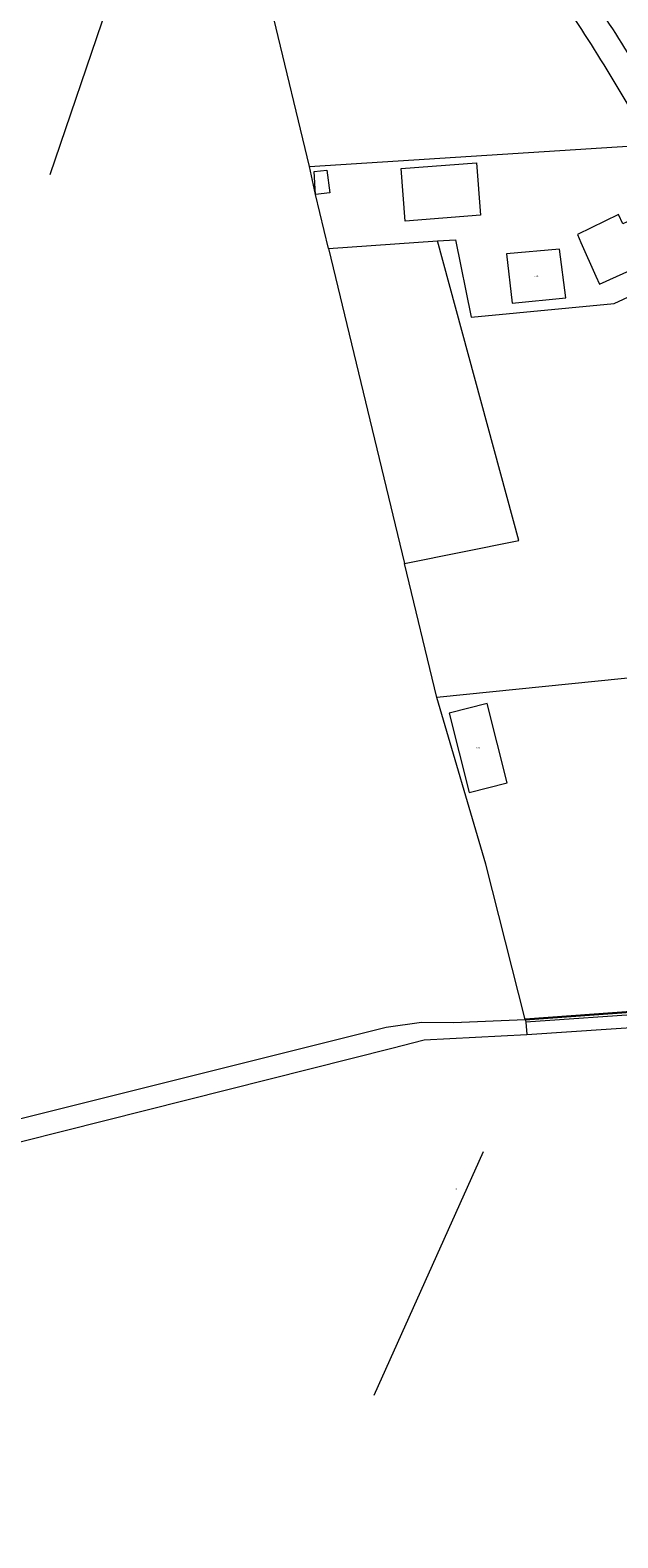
# Model space of a CAD drawing. Header units: metres. Extents: x 120324 to 133000, y 395500 to 402438.
# Tile 21 of 95: x 125674 to 125785, y 397572 to 397859. Entities that reach past the tile are written whole.
import ezdxf

# ---------------------------------------------------------------- set-up
doc = ezdxf.new("R2010")
doc.units = ezdxf.units.M
for name, pattern in [('DGN1', [76.057638, 0, -76.057638]), ('DGN2', [101.410184, 50.705092, -50.705092]), ('DGN3', [152.115276, 101.410184, -50.705092])]:
    doc.linetypes.add(name, pattern=pattern)
for name, color, linetype, lineweight, true_color in [('gg-afsc-hekwerk', 7, 'Continuous', 30, 0x00d228), ('gg-knt-bronhoudergrens', 7, 'DGN2', 0, 0xffaad2), ('gx-grn-maaiveld', 7, 'Continuous', 0, 0xb88d57), ('kenmerkpunt-x pandkandidaat', 7, 'Continuous', 0, 0xb88d57)]:
    doc.layers.add(name, color=color, linetype=linetype, lineweight=lineweight, true_color=true_color)
doc.layers.add('gg-knt-onverhard', color=7, linetype='DGN3', lineweight=0)
doc.layers.add('gt-grn-vlakafsluiter', color=6, linetype='DGN1', lineweight=0)
doc.styles.add('Styledgn001', font='dgn001.shx')

msp = doc.modelspace()

# ---------------------------------------------------------------- linework, layer by layer
at = {"layer": 'gg-afsc-hekwerk', "flags": 128}
msp.add_lwpolyline([(125859.71, 397686.41), (125855.67, 397677.2), (125767.47, 397670.82)], dxfattribs=at)
at = {"layer": 'gg-knt-bronhoudergrens', "flags": 128}
msp.add_lwpolyline([(125816.28, 397555), (125833.13, 397670.12), (125768.32, 397665.28), (125694.07, 397500)], dxfattribs=at)
at = {"layer": 'gg-knt-onverhard'}
for p, q in [((125855.86, 397676.42), (125767.6, 397670.3)), ((125767.6, 397670.3), (125767.83, 397667.94))]:
    msp.add_line(p, q, dxfattribs=at)
at = {"layer": 'gg-knt-onverhard', "flags": 128}
msp.add_lwpolyline([(125767.83, 397667.94), (125831.51, 397672.26), (125851.42, 397672.66), (125855.94, 397673.13)], dxfattribs=at)
at = {"layer": 'gt-grn-vlakafsluiter'}
msp.add_line((125691.19, 397500), (125767.83, 397667.94), dxfattribs=at)
at = {"layer": 'gx-grn-maaiveld'}
for p, q in [((125730.16, 397817.17), (125750.86, 397818.57)), ((125730.16, 397817.17), (125744.57, 397757.38)), ((125750.71, 397731.91), (125744.57, 397757.38)), ((125805.42, 397737.49), (125750.71, 397731.91)), ((125767.47, 397670.82), (125767.6, 397670.3))]:
    msp.add_line(p, q, dxfattribs=at)
at = {"layer": 'gx-grn-maaiveld', "flags": 128}
for points in [[(125726.57, 397832.69), (125719.77, 397860.81), (125710.52, 397899.01), (125701.94, 397896.21), (125698.9, 397894.72)], [(125698.9, 397894.72), (125677.25, 397831.1)], [(125726.57, 397832.69), (125787.91, 397836.61), (125788.75, 397835.4)], [(125730.16, 397817.17), (125727.7, 397827.38), (125726.57, 397832.69)], [(125727.41, 397831.74), (125729.85, 397832.04), (125730.38, 397827.71), (125727.71, 397827.39), (125727.41, 397831.74)], [(125759.01, 397823.44), (125744.69, 397822.34), (125743.93, 397832.32), (125758.24, 397833.42), (125759.01, 397823.44)], [(125785.21, 397823.57), (125777.43, 397819.77), (125778.09, 397818.29), (125780.94, 397811.87), (125781.59, 397810.4), (125789.35, 397813.86), (125788.7, 397815.32), (125789.71, 397815.77), (125794.28, 397817.8), (125791.44, 397824.21), (125786.87, 397822.18), (125786.02, 397821.8), (125785.21, 397823.57)], [(125744.57, 397757.38), (125766.29, 397761.69), (125750.86, 397818.57)], [(125750.86, 397818.57), (125754.28, 397818.8), (125757.24, 397804.11), (125784.36, 397806.72), (125799.24, 397813.59)], [(125774.04, 397817), (125763.97, 397816.1), (125765.01, 397806.75), (125775.22, 397807.8), (125774.04, 397817)], [(125767.47, 397670.82), (125760.05, 397700.28), (125750.71, 397731.91)], [(125753.09, 397728.94), (125756.87, 397713.91), (125764.09, 397715.72), (125760.31, 397730.77), (125753.09, 397728.94)], [(125640.3, 397722.45), (125611.18, 397636.87), (125741.09, 397669.35), (125747.8, 397670.27), (125753.87, 397670.2), (125767.47, 397670.82)], [(125767.47, 397670.82), (125855.67, 397677.2), (125859.71, 397686.41)], [(125563.86, 397500), (125609.55, 397631.97), (125742.18, 397665.36), (125748.33, 397666.91), (125767.83, 397667.94)]]:
    msp.add_lwpolyline(points, dxfattribs=at)
at = {"layer": 'gx-grn-maaiveld'}
for centre, radius, start, end in [((125525.57, 397691.86), 307.78, 28.8384, 35.265), ((125428.49, 397633.56), 415.95, 31.5229, 34.0252), ((125428.74, 397633.76), 415.64, 29.0733, 31.5173)]:
    msp.add_arc(centre, radius, start, end, dxfattribs=at)

# ---------------------------------------------------------------- texts
at = {"layer": 'kenmerkpunt-x pandkandidaat', "linetype": 'Continuous', "lineweight": 0, "char_height": 0.2, "attachment_point": 5, "line_spacing_factor": 0.8, "style": 'Styledgn001'}
for insert in [(125769.6, 397811.91), (125758.59, 397722.34)]:
    msp.add_mtext('{\\Fdgn000|c0;\\C33;PNDK}', dxfattribs=dict(at, insert=insert))

doc.saveas('drawing.dxf')
